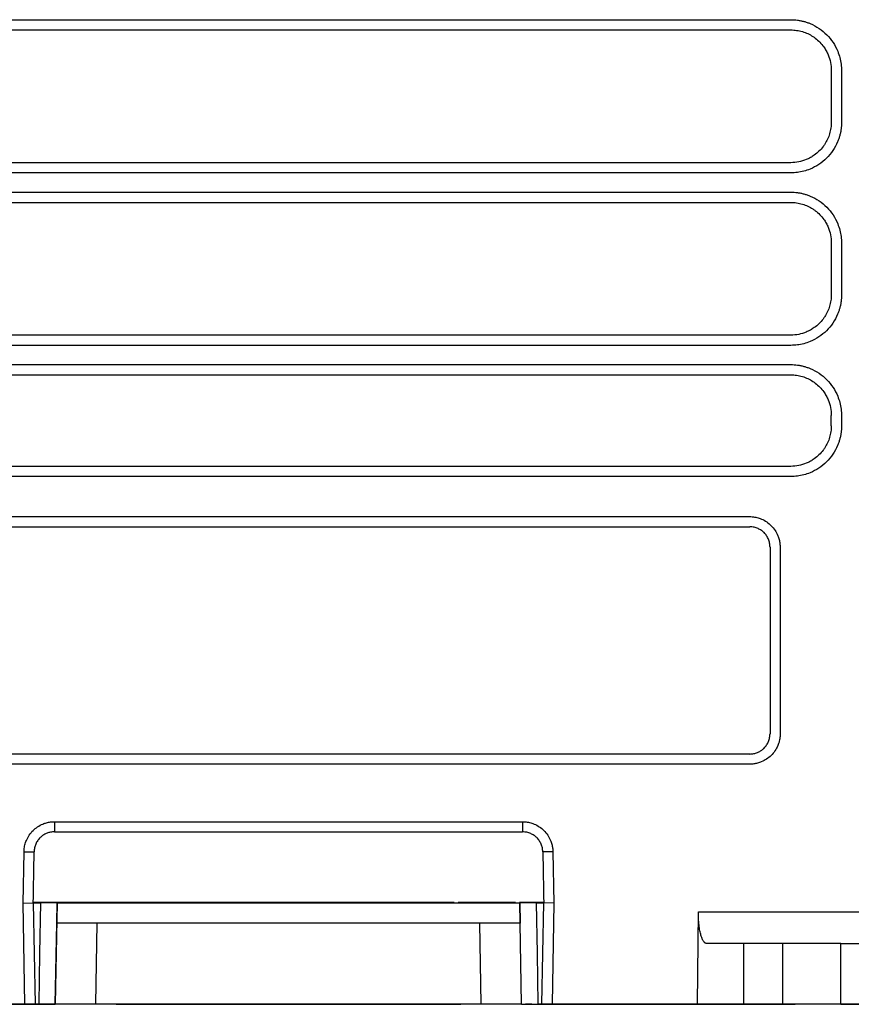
# Model space of a CAD drawing. Extents: x 76 to 839, y -9 to 645.
# Tile 3 of 78: x 335 to 376, y 24 to 73. Entities that reach past the tile are written whole.
import ezdxf

# ---------------------------------------------------------------- set-up
doc = ezdxf.new("R2010")
doc.units = 0
doc.layers.get('0').update_dxf_attribs({"linetype": 'CONTINUOUS'})

msp = doc.modelspace()

# ---------------------------------------------------------------- linework, layer by layer
at = {"color": 7, "linetype": 'CONTINUOUS'}
for p, q in [((323.941, 72.6), (373.486, 72.6)), ((323.941, 72.096), (373.486, 72.096)), ((375.485, 70.096), (375.485, 67.552)), ((375.99, 70.078), (375.99, 67.534)), ((373.485, 65.552), (323.942, 65.552)), ((373.485, 65.048), (323.942, 65.048)), ((323.941, 64.1), (373.486, 64.1)), ((323.941, 63.596), (373.486, 63.596)), ((375.485, 61.596), (375.485, 59.052)), ((375.99, 61.578), (375.99, 59.034)), ((373.485, 57.052), (323.942, 57.052)), ((373.485, 56.548), (323.942, 56.548)), ((323.941, 55.6), (373.486, 55.6)), ((323.941, 55.096), (373.486, 55.096)), ((375.485, 52.586), (375.485, 53.096)), ((375.99, 53.078), (375.99, 52.569)), ((373.485, 50.586), (323.942, 50.586)), ((373.485, 50.082), (323.942, 50.082)), ((325.963, 48.108), (371.463, 48.108)), ((325.963, 47.608), (371.463, 47.608)), ((372.463, 46.608), (372.463, 37.408)), ((372.963, 46.591), (372.963, 37.391)), ((371.463, 36.408), (325.963, 36.408)), ((371.463, 35.908), (325.963, 35.908)), ((337.17, 33.073), (360.257, 33.073)), ((337.17, 33.073), (337.17, 32.573)), ((360.257, 33.073), (360.257, 32.573)), ((337.17, 32.573), (360.257, 32.573)), ((335.626, 29.058), (335.67, 31.582)), ((335.67, 31.582), (336.17, 31.59)), ((361.757, 31.582), (361.257, 31.59)), ((361.757, 31.582), (361.801, 29.058)), ((335.626, 29.058), (336.126, 29.075)), ((335.713, 24.074), (335.626, 29.058)), ((356.89, 29.095), (336.126, 29.095)), ((336.126, 29.075), (336.213, 24.075)), ((336.126, 29.075), (336.494, 29.075)), ((337.301, 29.078), (337.213, 24.075)), ((337.283, 28.074), (337.301, 29.074)), ((337.301, 29.075), (337.301, 29.075)), ((337.301, 29.075), (360.126, 29.075)), ((359.916, 29.095), (357.084, 29.095)), ((361.3, 29.095), (360.11, 29.095)), ((360.126, 29.075), (360.126, 29.075)), ((360.213, 24.074), (360.126, 29.075)), ((360.126, 29.074), (360.144, 28.074)), ((360.935, 29.075), (361.301, 29.075)), ((361.213, 24.075), (361.301, 29.075)), ((361.801, 29.058), (361.301, 29.075)), ((361.801, 29.058), (361.713, 24.074)), ((368.888, 24.074), (368.93, 28.627)), ((368.93, 28.627), (394.204, 28.626)), ((337.213, 24.074), (337.283, 28.074)), ((339.213, 24.074), (339.283, 28.074)), ((358.144, 28.074), (339.283, 28.074)), ((358.214, 24.074), (358.144, 28.074)), ((360.213, 24.074), (360.144, 28.074)), ((360.144, 28.074), (360.144, 28.074)), ((371.17, 27.075), (369.332, 27.074)), ((371.17, 24.074), (371.17, 27.074)), ((375.957, 27.075), (373.102, 27.075)), ((373.102, 24.074), (373.102, 27.074)), ((375.957, 24.074), (375.957, 27.074)), ((335.713, 24.074), (328.539, 24.074)), ((335.713, 24.074), (336.213, 24.074)), ((336.213, 24.074), (336.113, 24.074)), ((336.213, 24.074), (336.213, 24.074)), ((336.213, 24.073), (336.213, 24.074)), ((337.213, 24.074), (337.213, 24.074)), ((340.213, 24.074), (337.213, 24.074)), ((337.213, 24.074), (337.213, 24.073)), ((358.214, 24.074), (339.213, 24.074)), ((340.213, 24.074), (340.213, 24.074)), ((340.213, 24.073), (340.213, 24.074)), ((341.213, 24.074), (356.214, 24.074)), ((356.214, 24.074), (341.213, 24.074)), ((341.213, 24.074), (356.213, 24.074)), ((350.737, 24.074), (341.213, 24.074)), ((357.213, 24.074), (357.213, 24.074)), ((360.213, 24.074), (357.213, 24.074)), ((357.213, 24.074), (357.213, 24.073)), ((360.213, 24.074), (360.213, 24.074)), ((360.213, 24.073), (360.213, 24.074)), ((360.72, 24.074), (360.412, 24.074)), ((361.213, 24.074), (361.213, 24.074)), ((361.213, 24.074), (361.713, 24.074)), ((361.313, 24.074), (361.213, 24.074)), ((361.213, 24.074), (361.213, 24.073)), ((368.888, 24.074), (361.713, 24.074)), ((364.213, 24.074), (364.213, 24.074)), ((371.17, 24.074), (368.888, 24.074)), ((401.213, 24.074), (372.663, 24.074)), ((375.957, 24.074), (373.102, 24.074))]:
    msp.add_line(p, q, dxfattribs=at)
at = {"color": 7, "linetype": 'CONTINUOUS', "flags": 128}
for points in [[(336.41, 24.075), (336.452, 26.574), (336.494, 29.075)], [(360.935, 29.075), (360.977, 26.575), (361.018, 24.075)]]:
    msp.add_lwpolyline(points, dxfattribs=at)
at = {"color": 7, "linetype": 'CONTINUOUS'}
for points, knots in [([(373.486, 72.6), (373.541, 72.599), (373.651, 72.597), (373.815, 72.58), (373.976, 72.553), (374.136, 72.515), (374.293, 72.467), (374.549, 72.369), (374.89, 72.187), (375.271, 71.869), (375.584, 71.485), (375.79, 71.095), (375.912, 70.731), (375.978, 70.407), (375.986, 70.188), (375.99, 70.078)], [0, 0, 0, 0, 0.041986, 0.083612, 0.125061, 0.166518, 0.208168, 0.250194, 0.374962, 0.500038, 0.624815, 0.749875, 0.833338, 0.91624, 1, 1, 1, 1]), ([(373.486, 72.096), (373.535, 72.096), (373.681, 72.09), (373.873, 72.062), (374.105, 72.002), (374.328, 71.917), (374.538, 71.801), (374.739, 71.66), (374.926, 71.493), (375.103, 71.282), (375.237, 71.07), (375.359, 70.818), (375.459, 70.493), (375.485, 70.229), (375.485, 70.096)], [2, 2, 2, 2, 2.256964, 2.763434, 3.013519, 3.510454, 4.007454, 4.2682, 4.790872, 5.313058, 5.702877, 6.09125, 6.771583, 7.464287, 7.464287, 7.464287, 7.464287]), ([(375.485, 67.552), (375.485, 67.503), (375.48, 67.358), (375.452, 67.167), (375.392, 66.936), (375.308, 66.714), (375.193, 66.503), (375.051, 66.301), (374.883, 66.111), (374.669, 65.933), (374.455, 65.798), (374.202, 65.676), (373.878, 65.578), (373.617, 65.552), (373.485, 65.552)], [2, 2, 2, 2, 2.258226, 2.766437, 3.017697, 3.517418, 4.017555, 4.283539, 4.816682, 5.349375, 5.747098, 6.143309, 6.822071, 7.514797, 7.514797, 7.514797, 7.514797]), ([(375.99, 67.534), (375.989, 67.48), (375.986, 67.37), (375.97, 67.208), (375.943, 67.047), (375.906, 66.889), (375.858, 66.733), (375.761, 66.479), (375.579, 66.14), (375.264, 65.762), (374.883, 65.451), (374.495, 65.247), (374.133, 65.125), (373.812, 65.06), (373.594, 65.052), (373.485, 65.048)], [0, 0, 0, 0, 0.041982, 0.083607, 0.125056, 0.166515, 0.208167, 0.250194, 0.37497, 0.500039, 0.624832, 0.749878, 0.833332, 0.916232, 1, 1, 1, 1]), ([(373.486, 64.1), (373.541, 64.099), (373.651, 64.097), (373.815, 64.08), (373.976, 64.053), (374.136, 64.015), (374.293, 63.967), (374.549, 63.869), (374.89, 63.687), (375.271, 63.369), (375.584, 62.985), (375.79, 62.595), (375.912, 62.231), (375.978, 61.907), (375.986, 61.688), (375.99, 61.578)], [0, 0, 0, 0, 0.041986, 0.083612, 0.125061, 0.166518, 0.208168, 0.250194, 0.374962, 0.500038, 0.624815, 0.749875, 0.833338, 0.91624, 1, 1, 1, 1]), ([(373.486, 63.596), (373.535, 63.596), (373.681, 63.59), (373.873, 63.562), (374.105, 63.502), (374.328, 63.417), (374.538, 63.301), (374.739, 63.16), (374.926, 62.993), (375.103, 62.782), (375.237, 62.57), (375.359, 62.318), (375.459, 61.993), (375.485, 61.729), (375.485, 61.596)], [2, 2, 2, 2, 2.256964, 2.763434, 3.013519, 3.510454, 4.007454, 4.2682, 4.790872, 5.313058, 5.702877, 6.09125, 6.771583, 7.464287, 7.464287, 7.464287, 7.464287]), ([(375.485, 59.052), (375.485, 59.003), (375.48, 58.858), (375.452, 58.667), (375.392, 58.436), (375.308, 58.214), (375.193, 58.003), (375.051, 57.801), (374.883, 57.611), (374.669, 57.433), (374.455, 57.298), (374.202, 57.176), (373.878, 57.078), (373.617, 57.052), (373.485, 57.052)], [2, 2, 2, 2, 2.258226, 2.766437, 3.017697, 3.517418, 4.017555, 4.283539, 4.816682, 5.349375, 5.747098, 6.143309, 6.822071, 7.514797, 7.514797, 7.514797, 7.514797]), ([(375.99, 59.034), (375.989, 58.98), (375.986, 58.87), (375.97, 58.708), (375.943, 58.547), (375.906, 58.389), (375.858, 58.233), (375.761, 57.979), (375.579, 57.64), (375.264, 57.262), (374.883, 56.951), (374.495, 56.747), (374.133, 56.625), (373.812, 56.56), (373.594, 56.552), (373.485, 56.548)], [0, 0, 0, 0, 0.041982, 0.083607, 0.125056, 0.166515, 0.208167, 0.250194, 0.37497, 0.500039, 0.624832, 0.749878, 0.833332, 0.916232, 1, 1, 1, 1]), ([(373.486, 55.6), (373.541, 55.599), (373.651, 55.597), (373.815, 55.58), (373.976, 55.553), (374.136, 55.515), (374.293, 55.467), (374.549, 55.369), (374.89, 55.187), (375.271, 54.869), (375.584, 54.485), (375.79, 54.095), (375.912, 53.731), (375.978, 53.407), (375.986, 53.188), (375.99, 53.078)], [0, 0, 0, 0, 0.041986, 0.083612, 0.125062, 0.166519, 0.208169, 0.250194, 0.374962, 0.500038, 0.624813, 0.749875, 0.83334, 0.916243, 1, 1, 1, 1]), ([(373.486, 55.096), (373.535, 55.096), (373.681, 55.09), (373.873, 55.062), (374.105, 55.002), (374.328, 54.917), (374.538, 54.801), (374.739, 54.66), (374.926, 54.493), (375.103, 54.282), (375.237, 54.07), (375.359, 53.818), (375.459, 53.493), (375.485, 53.229), (375.485, 53.096)], [2, 2, 2, 2, 2.256964, 2.763434, 3.013519, 3.510456, 4.007457, 4.268203, 4.790877, 5.313064, 5.702883, 6.091255, 6.771588, 7.464292, 7.464292, 7.464292, 7.464292]), ([(375.485, 52.586), (375.485, 52.537), (375.48, 52.392), (375.452, 52.201), (375.392, 51.971), (375.308, 51.748), (375.193, 51.537), (375.051, 51.335), (374.883, 51.146), (374.669, 50.967), (374.455, 50.832), (374.202, 50.711), (373.878, 50.612), (373.617, 50.586), (373.485, 50.586)], [2, 2, 2, 2, 2.258226, 2.766439, 3.017699, 3.51742, 4.017558, 4.283543, 4.816687, 5.349378, 5.747099, 6.143308, 6.822071, 7.514798, 7.514798, 7.514798, 7.514798]), ([(375.99, 52.569), (375.989, 52.514), (375.986, 52.405), (375.97, 52.242), (375.943, 52.082), (375.906, 51.924), (375.858, 51.767), (375.761, 51.513), (375.579, 51.175), (375.264, 50.797), (374.883, 50.485), (374.495, 50.281), (374.133, 50.16), (373.812, 50.094), (373.594, 50.086), (373.485, 50.082)], [0, 0, 0, 0, 0.041978, 0.0836, 0.125049, 0.166509, 0.208163, 0.250194, 0.374972, 0.500039, 0.624829, 0.749878, 0.83333, 0.91623, 1, 1, 1, 1]), ([(371.463, 48.108), (371.503, 48.107), (371.582, 48.105), (371.7, 48.091), (371.815, 48.067), (371.929, 48.034), (372.096, 47.972), (372.306, 47.858), (372.533, 47.667), (372.721, 47.436), (372.844, 47.202), (372.917, 46.983), (372.956, 46.789), (372.961, 46.657), (372.963, 46.591)], [0, 0, 0, 0, 0.050295, 0.100131, 0.149828, 0.19971, 0.250096, 0.374734, 0.499859, 0.624542, 0.749632, 0.833062, 0.91605, 1, 1, 1, 1]), ([(372.463, 46.608), (372.462, 46.641), (372.461, 46.706), (372.446, 46.802), (372.422, 46.897), (372.389, 46.99), (372.347, 47.08), (372.296, 47.165), (372.237, 47.245), (372.154, 47.336), (372.037, 47.434), (371.874, 47.526), (371.68, 47.594), (371.537, 47.603), (371.463, 47.608)], [0, 0, 0, 0, 0.062004, 0.124234, 0.186692, 0.249378, 0.312294, 0.37544, 0.438817, 0.502427, 0.609972, 0.728754, 0.858766, 1, 1, 1, 1]), ([(371.463, 36.408), (371.497, 36.409), (371.564, 36.411), (371.66, 36.426), (371.752, 36.449), (371.838, 36.48), (371.918, 36.516), (371.991, 36.557), (372.058, 36.603), (372.118, 36.651), (372.204, 36.731), (372.303, 36.853), (372.395, 37.027), (372.453, 37.215), (372.46, 37.344), (372.463, 37.408)], [0, 0, 0, 0, 0.06449, 0.126803, 0.186939, 0.244898, 0.30068, 0.354286, 0.405714, 0.454966, 0.502042, 0.628267, 0.753329, 0.877238, 1, 1, 1, 1]), ([(372.963, 37.391), (372.962, 37.351), (372.961, 37.273), (372.946, 37.157), (372.923, 37.043), (372.891, 36.93), (372.829, 36.766), (372.717, 36.558), (372.528, 36.333), (372.299, 36.148), (372.067, 36.026), (371.851, 35.954), (371.659, 35.916), (371.529, 35.911), (371.463, 35.908)], [0, 0, 0, 0, 0.0503164, 0.1001722, 0.1498867, 0.1997814, 0.2501748, 0.3748669, 0.5000175, 0.6247335, 0.7498725, 0.8331794, 0.9160872, 1, 1, 1, 1]), ([(335.67, 31.582), (335.671, 31.621), (335.674, 31.699), (335.69, 31.815), (335.714, 31.93), (335.747, 32.042), (335.809, 32.206), (335.921, 32.414), (336.108, 32.641), (336.335, 32.828), (336.566, 32.952), (336.782, 33.025), (336.974, 33.065), (337.104, 33.07), (337.17, 33.073)], [0, 0, 0, 0, 0.050389, 0.100301, 0.150027, 0.199863, 0.250102, 0.375, 0.499883, 0.624727, 0.749649, 0.833261, 0.916222, 1, 1, 1, 1]), ([(360.257, 33.073), (360.296, 33.072), (360.374, 33.07), (360.491, 33.056), (360.605, 33.033), (360.718, 33.001), (360.883, 32.94), (361.091, 32.829), (361.318, 32.641), (361.506, 32.415), (361.63, 32.184), (361.705, 31.969), (361.747, 31.777), (361.753, 31.647), (361.757, 31.582)], [0, 0, 0, 0, 0.050292, 0.100133, 0.149838, 0.199721, 0.250094, 0.374723, 0.499862, 0.624556, 0.74964, 0.83306, 0.916056, 1, 1, 1, 1]), ([(337.17, 32.573), (337.138, 32.572), (337.074, 32.57), (336.981, 32.556), (336.892, 32.535), (336.808, 32.506), (336.729, 32.472), (336.656, 32.432), (336.588, 32.388), (336.527, 32.34), (336.441, 32.262), (336.34, 32.143), (336.246, 31.972), (336.184, 31.785), (336.175, 31.655), (336.17, 31.59)], [0, 0, 0, 0, 0.062309, 0.12289, 0.181743, 0.238868, 0.294264, 0.347933, 0.399874, 0.450088, 0.498575, 0.623731, 0.749016, 0.874436, 1, 1, 1, 1]), ([(361.257, 31.59), (361.255, 31.622), (361.252, 31.686), (361.236, 31.781), (361.212, 31.875), (361.178, 31.966), (361.135, 32.054), (361.084, 32.138), (361.024, 32.217), (360.941, 32.306), (360.825, 32.403), (360.663, 32.493), (360.47, 32.56), (360.33, 32.568), (360.257, 32.573)], [0, 0, 0, 0, 0.061758, 0.123811, 0.18616, 0.248806, 0.311751, 0.374995, 0.438539, 0.502385, 0.610453, 0.729415, 0.859267, 1, 1, 1, 1]), ([(337.301, 29.075), (337.3, 29.075), (337.298, 29.075), (337.281, 29.075), (337.253, 29.075), (337.214, 29.075), (337.164, 29.075), (337.102, 29.074), (337.031, 29.074), (336.952, 29.075), (336.867, 29.075), (336.777, 29.075), (336.684, 29.075), (336.589, 29.075), (336.525, 29.075), (336.494, 29.075)], [0, 0, 0, 0, 0.074198, 0.150407, 0.228272, 0.307389, 0.387308, 0.467553, 0.547634, 0.627068, 0.705396, 0.782195, 0.857094, 0.929779, 1, 1, 1, 1]), ([(360.935, 29.075), (360.903, 29.075), (360.836, 29.075), (360.739, 29.075), (360.643, 29.075), (360.552, 29.074), (360.466, 29.074), (360.387, 29.074), (360.317, 29.074), (360.257, 29.074), (360.208, 29.074), (360.171, 29.075), (360.145, 29.075), (360.129, 29.075), (360.127, 29.075), (360.126, 29.075)], [0, 0, 0, 0, 0.072899, 0.147962, 0.224869, 0.303244, 0.38266, 0.462658, 0.542754, 0.622462, 0.701311, 0.77886, 0.85471, 0.928518, 1, 1, 1, 1]), ([(369.332, 27.074), (369.322, 27.075), (369.301, 27.077), (369.271, 27.09), (369.24, 27.112), (369.211, 27.142), (369.182, 27.181), (369.143, 27.247), (369.095, 27.353), (369.04, 27.53), (368.991, 27.76), (368.958, 28.008), (368.939, 28.234), (368.93, 28.429), (368.93, 28.561), (368.93, 28.627)], [0, 0, 0, 0, 0.049034, 0.097471, 0.145576, 0.193621, 0.241878, 0.290617, 0.395513, 0.499797, 0.629438, 0.758573, 0.839335, 0.91931, 1, 1, 1, 1]), ([(339.283, 28.074), (339.235, 28.074), (339.14, 28.074), (338.998, 28.075), (338.857, 28.075), (338.719, 28.075), (338.583, 28.075), (338.451, 28.075), (338.324, 28.075), (338.201, 28.075), (338.083, 28.075), (337.972, 28.075), (337.868, 28.075), (337.77, 28.075), (337.681, 28.075), (337.599, 28.075), (337.526, 28.075), (337.462, 28.075), (337.408, 28.075), (337.363, 28.075), (337.327, 28.075), (337.302, 28.075), (337.286, 28.074), (337.284, 28.074), (337.283, 28.074)], [0, 0, 0, 0, 0.045459, 0.090916, 0.136372, 0.181828, 0.227283, 0.272737, 0.31819, 0.363643, 0.409095, 0.454548, 0.5, 0.545452, 0.590905, 0.636357, 0.68181, 0.727264, 0.772718, 0.818172, 0.863628, 0.909084, 0.954541, 1, 1, 1, 1]), ([(360.144, 28.074), (360.143, 28.074), (360.141, 28.074), (360.125, 28.075), (360.1, 28.075), (360.064, 28.075), (360.019, 28.075), (359.964, 28.075), (359.9, 28.075), (359.828, 28.075), (359.746, 28.075), (359.656, 28.075), (359.559, 28.075), (359.455, 28.075), (359.343, 28.075), (359.226, 28.075), (359.103, 28.075), (358.975, 28.075), (358.843, 28.075), (358.708, 28.075), (358.569, 28.075), (358.429, 28.075), (358.287, 28.074), (358.191, 28.074), (358.144, 28.074)], [0, 0, 0, 0, 0.045459, 0.090916, 0.136372, 0.181828, 0.227282, 0.272736, 0.31819, 0.363643, 0.409095, 0.454548, 0.5, 0.545452, 0.590904, 0.636357, 0.68181, 0.727263, 0.772717, 0.818172, 0.863628, 0.909084, 0.954541, 1, 1, 1, 1]), ([(373.102, 27.075), (372.666, 27.075), (372.231, 27.075), (371.538, 27.075), (371.283, 27.075), (371.17, 27.075)], [0, 0, 0, 0, 0.5, 0.5, 1, 1, 1, 1]), ([(375.957, 27.075), (375.99, 27.075), (376.056, 27.075), (376.153, 27.075), (376.248, 27.075), (376.371, 27.075), (376.517, 27.075), (376.669, 27.075), (376.795, 27.075), (376.887, 27.075), (376.947, 27.075), (376.954, 27.075), (376.957, 27.075)], [0, 0, 0, 0, 0.062924, 0.125198, 0.187427, 0.250218, 0.375005, 0.500147, 0.624933, 0.750075, 0.87477, 1, 1, 1, 1]), ([(336.41, 24.074), (336.174, 24.074), (335.705, 24.074), (335.012, 24.074), (334.335, 24.074), (333.674, 24.074), (333.03, 24.074), (332.401, 24.074), (331.323, 24.074), (329.888, 24.074), (328.226, 24.074), (326.875, 24.074), (325.852, 24.074), (325.142, 24.074), (324.754, 24.074), (324.671, 24.074), (324.902, 24.074), (325.454, 24.074), (326.328, 24.074), (327.51, 24.074), (328.72, 24.074), (329.832, 24.074), (330.775, 24.074), (331.788, 24.074), (332.492, 24.074), (332.854, 24.074)], [0, 0, 0, 0, 0.028955, 0.057343, 0.085171, 0.112447, 0.139179, 0.165376, 0.191047, 0.274839, 0.348456, 0.41119, 0.46515, 0.508838, 0.547202, 0.582056, 0.616952, 0.658248, 0.706571, 0.765624, 0.83304, 0.871258, 0.911776, 0.954668, 1, 1, 1, 1]), ([(335.396, 24.074), (335.171, 24.074), (334.728, 24.074), (334.076, 24.074), (333.444, 24.074), (332.834, 24.074), (332.245, 24.074), (331.677, 24.074), (330.913, 24.074), (329.988, 24.074), (328.944, 24.074), (327.937, 24.074), (327.018, 24.074), (326.26, 24.074), (325.793, 24.074), (325.676, 24.074), (325.79, 24.074), (326.023, 24.074), (326.358, 24.074), (326.762, 24.074), (327.219, 24.074), (327.755, 24.074), (328.625, 24.074), (329.922, 24.074), (331.486, 24.074), (333.031, 24.074), (334.499, 24.074), (335.518, 24.074), (336.044, 24.074)], [0, 0, 0, 0, 0.029263, 0.05769, 0.085286, 0.112058, 0.138013, 0.16316, 0.187505, 0.240022, 0.287908, 0.331369, 0.383322, 0.425315, 0.459488, 0.489694, 0.509482, 0.530777, 0.554814, 0.576593, 0.600811, 0.627674, 0.657337, 0.727129, 0.80758, 0.867462, 0.931574, 1, 1, 1, 1]), ([(335.396, 24.074), (335.428, 24.074), (335.495, 24.074), (335.592, 24.074), (335.688, 24.074), (335.78, 24.074), (335.867, 24.074), (335.947, 24.074), (336.018, 24.074), (336.079, 24.074), (336.129, 24.074), (336.168, 24.074), (336.194, 24.074), (336.211, 24.074), (336.212, 24.074), (336.213, 24.074)], [0, 0, 0, 0, 0.072171, 0.146609, 0.223009, 0.301007, 0.380184, 0.460084, 0.540221, 0.620105, 0.69925, 0.777201, 0.853541, 0.927908, 1, 1, 1, 1]), ([(336.213, 24.074), (336.213, 24.074), (336.211, 24.074), (336.196, 24.074), (336.171, 24.074), (336.136, 24.074), (336.09, 24.074), (336.035, 24.074), (335.97, 24.074), (335.896, 24.074), (335.816, 24.074), (335.731, 24.074), (335.641, 24.074), (335.55, 24.074), (335.488, 24.074), (335.457, 24.074)], [0, 0, 0, 0, 0.072553, 0.147188, 0.223617, 0.301504, 0.380465, 0.460085, 0.539927, 0.619547, 0.698507, 0.776391, 0.852818, 0.92745, 1, 1, 1, 1]), ([(337.213, 24.074), (337.213, 24.074), (337.211, 24.074), (337.198, 24.074), (337.178, 24.074), (337.149, 24.074), (337.097, 24.074), (337.007, 24.074), (336.861, 24.074), (336.687, 24.074), (336.509, 24.074), (336.342, 24.074), (336.192, 24.074), (336.092, 24.074), (336.042, 24.074)], [0, 0, 0, 0, 0.052905, 0.105144, 0.157159, 0.209396, 0.262295, 0.381041, 0.500087, 0.620583, 0.741395, 0.827787, 0.913327, 1, 1, 1, 1]), ([(336.044, 24.074), (336.074, 24.074), (336.134, 24.074), (336.226, 24.074), (336.316, 24.074), (336.406, 24.074), (336.533, 24.074), (336.69, 24.074), (336.863, 24.074), (337.009, 24.074), (337.11, 24.074), (337.172, 24.074), (337.207, 24.074), (337.211, 24.074), (337.213, 24.074)], [0, 0, 0, 0, 0.052876, 0.105088, 0.157077, 0.209287, 0.262158, 0.381014, 0.500173, 0.620655, 0.741453, 0.827826, 0.913348, 1, 1, 1, 1]), ([(336.41, 24.074), (336.442, 24.074), (336.505, 24.074), (336.599, 24.074), (336.692, 24.074), (336.782, 24.074), (336.867, 24.073), (336.946, 24.073), (337.016, 24.073), (337.077, 24.073), (337.128, 24.074), (337.167, 24.074), (337.194, 24.074), (337.21, 24.074), (337.212, 24.074), (337.213, 24.074)], [0, 0, 0, 0, 0.070372, 0.143184, 0.218181, 0.295049, 0.373417, 0.452862, 0.532925, 0.613128, 0.692984, 0.772021, 0.849794, 0.925903, 1, 1, 1, 1]), ([(339.213, 24.074), (339.169, 24.074), (339.081, 24.074), (338.95, 24.074), (338.821, 24.074), (338.693, 24.074), (338.567, 24.074), (338.363, 24.074), (338.091, 24.074), (337.787, 24.074), (337.537, 24.074), (337.373, 24.074), (337.276, 24.074), (337.223, 24.074), (337.217, 24.074), (337.213, 24.074)], [0, 0, 0, 0, 0.0422295, 0.084084, 0.1257444, 0.1673941, 0.2092166, 0.2513933, 0.3764226, 0.5016303, 0.626268, 0.7510866, 0.8341748, 0.9166698, 1, 1, 1, 1]), ([(341.213, 24.074), (341.181, 24.074), (341.115, 24.074), (341.018, 24.074), (340.923, 24.074), (340.83, 24.074), (340.741, 24.074), (340.657, 24.074), (340.578, 24.074), (340.505, 24.074), (340.439, 24.074), (340.381, 24.074), (340.33, 24.074), (340.288, 24.074), (340.255, 24.074), (340.231, 24.074), (340.216, 24.074), (340.214, 24.074), (340.213, 24.074)], [0, 0, 0, 0, 0.062492, 0.124983, 0.187475, 0.249966, 0.312458, 0.374951, 0.437446, 0.499942, 0.562439, 0.624939, 0.687441, 0.749946, 0.812454, 0.874966, 0.937481, 1, 1, 1, 1]), ([(340.213, 24.074), (340.214, 24.074), (340.216, 24.074), (340.231, 24.074), (340.255, 24.074), (340.288, 24.074), (340.33, 24.074), (340.381, 24.074), (340.439, 24.074), (340.505, 24.074), (340.578, 24.074), (340.657, 24.074), (340.741, 24.074), (340.83, 24.074), (340.922, 24.074), (341.018, 24.074), (341.115, 24.074), (341.181, 24.074), (341.213, 24.074)], [0, 0, 0, 0, 0.062494, 0.124988, 0.187482, 0.249975, 0.312469, 0.374963, 0.437458, 0.499954, 0.562451, 0.624951, 0.687452, 0.749956, 0.812462, 0.874971, 0.937484, 1, 1, 1, 1]), ([(350.737, 24.073), (350.77, 24.073), (350.838, 24.073), (350.94, 24.073), (351.042, 24.073), (351.143, 24.073), (351.241, 24.073), (351.333, 24.073), (351.418, 24.073), (351.495, 24.073), (351.562, 24.073), (351.618, 24.073), (351.664, 24.073), (351.698, 24.073), (351.713, 24.073), (351.72, 24.073)], [0, 0, 0, 0, 0.072141, 0.14655, 0.222921, 0.300893, 0.38005, 0.459935, 0.540066, 0.619951, 0.699107, 0.777079, 0.853451, 0.927859, 1, 1, 1, 1]), ([(356.793, 24.074), (356.701, 24.074), (356.516, 24.074), (356.247, 24.074), (355.983, 24.074), (355.726, 24.074), (355.474, 24.074), (355.229, 24.074), (354.785, 24.074), (354.178, 24.074), (353.472, 24.074), (352.865, 24.074), (352.448, 24.074), (352.17, 24.074), (351.991, 24.074), (351.838, 24.074), (351.759, 24.074), (351.72, 24.074)], [0, 0, 0, 0, 0.035389, 0.070712, 0.105997, 0.141269, 0.176554, 0.211878, 0.247267, 0.3733, 0.499389, 0.625581, 0.751828, 0.813922, 0.875887, 0.937866, 1, 1, 1, 1]), ([(357.213, 24.074), (357.212, 24.074), (357.211, 24.074), (357.196, 24.074), (357.172, 24.074), (357.139, 24.074), (357.097, 24.074), (357.046, 24.074), (356.988, 24.074), (356.922, 24.074), (356.849, 24.074), (356.77, 24.074), (356.686, 24.074), (356.597, 24.074), (356.504, 24.074), (356.409, 24.074), (356.312, 24.074), (356.246, 24.074), (356.214, 24.074)], [0, 0, 0, 0, 0.062519, 0.125034, 0.187546, 0.250054, 0.312559, 0.375061, 0.437561, 0.500059, 0.562554, 0.625049, 0.687542, 0.750034, 0.812526, 0.875017, 0.937508, 1, 1, 1, 1]), ([(356.214, 24.074), (356.246, 24.074), (356.312, 24.074), (356.409, 24.074), (356.504, 24.074), (356.597, 24.074), (356.686, 24.074), (356.77, 24.074), (356.849, 24.074), (356.922, 24.074), (356.988, 24.074), (357.046, 24.074), (357.097, 24.074), (357.139, 24.074), (357.172, 24.074), (357.196, 24.074), (357.211, 24.074), (357.212, 24.074), (357.213, 24.074)], [0, 0, 0, 0, 0.062515, 0.125026, 0.187535, 0.25004, 0.312543, 0.375044, 0.437543, 0.500041, 0.562537, 0.625032, 0.687527, 0.750021, 0.812515, 0.87501, 0.937504, 1, 1, 1, 1]), ([(356.793, 24.074), (356.857, 24.074), (356.95, 24.074), (357.011, 24.074), (357.031, 24.074)], [0, 0, 0, 0, 0.688067, 1, 1, 1, 1]), ([(360.213, 24.074), (360.213, 24.074), (360.211, 24.074), (360.198, 24.074), (360.177, 24.074), (360.147, 24.074), (360.109, 24.074), (360.032, 24.074), (359.888, 24.074), (359.637, 24.074), (359.333, 24.074), (359.022, 24.074), (358.733, 24.074), (358.476, 24.074), (358.301, 24.074), (358.214, 24.074)], [0, 0, 0, 0, 0.042026, 0.083681, 0.125144, 0.166594, 0.208214, 0.25018, 0.374997, 0.500015, 0.624842, 0.749874, 0.833354, 0.916246, 1, 1, 1, 1]), ([(360.213, 24.074), (360.214, 24.074), (360.216, 24.074), (360.232, 24.074), (360.258, 24.074), (360.296, 24.074), (360.344, 24.073), (360.404, 24.073), (360.473, 24.073), (360.552, 24.073), (360.637, 24.074), (360.728, 24.074), (360.823, 24.074), (360.92, 24.074), (360.986, 24.074), (361.018, 24.074)], [0, 0, 0, 0, 0.071827, 0.145929, 0.222017, 0.299741, 0.378701, 0.458453, 0.538526, 0.618439, 0.697715, 0.7759, 0.852578, 0.927382, 1, 1, 1, 1]), ([(360.213, 24.074), (360.214, 24.074), (360.216, 24.074), (360.229, 24.074), (360.249, 24.074), (360.278, 24.074), (360.33, 24.074), (360.42, 24.074), (360.566, 24.074), (360.74, 24.074), (360.918, 24.074), (361.085, 24.074), (361.235, 24.074), (361.334, 24.074), (361.384, 24.074)], [0, 0, 0, 0, 0.052922, 0.105177, 0.157209, 0.209461, 0.262377, 0.381082, 0.500088, 0.620619, 0.741466, 0.827834, 0.913351, 1, 1, 1, 1]), ([(360.72, 24.074), (360.747, 24.074), (360.823, 24.074), (360.954, 24.074), (361.08, 24.074), (361.165, 24.074), (361.207, 24.074), (361.211, 24.074), (361.213, 24.074)], [0, 0, 0, 0, 0.093355, 0.259027, 0.499895, 0.691127, 0.858129, 1, 1, 1, 1]), ([(364.573, 24.074), (364.756, 24.074), (365.117, 24.074), (365.648, 24.074), (366.162, 24.074), (366.659, 24.074), (367.139, 24.074), (367.602, 24.074), (368.047, 24.074), (368.848, 24.074), (369.918, 24.074), (370.946, 24.074), (371.597, 24.074), (371.978, 24.074), (372.281, 24.074), (372.526, 24.074), (372.691, 24.074), (372.737, 24.074), (372.633, 24.074), (372.268, 24.074), (371.543, 24.074), (370.522, 24.074), (369.186, 24.074), (367.536, 24.074), (365.951, 24.074), (364.557, 24.074), (363.426, 24.074), (362.242, 24.074), (361.431, 24.074), (361.018, 24.074)], [0, 0, 0, 0, 0.022895, 0.04519, 0.066891, 0.088005, 0.108542, 0.12851, 0.147918, 0.166778, 0.234383, 0.293497, 0.318752, 0.342246, 0.363366, 0.382897, 0.406529, 0.429535, 0.453021, 0.492906, 0.537836, 0.590252, 0.651708, 0.725796, 0.808939, 0.853972, 0.900795, 0.949457, 1, 1, 1, 1]), ([(361.97, 24.074), (361.939, 24.074), (361.877, 24.074), (361.785, 24.074), (361.696, 24.074), (361.611, 24.074), (361.53, 24.074), (361.457, 24.074), (361.392, 24.074), (361.336, 24.074), (361.291, 24.074), (361.255, 24.074), (361.231, 24.074), (361.216, 24.074), (361.214, 24.074), (361.213, 24.074)], [0, 0, 0, 0, 0.072549, 0.147181, 0.223608, 0.301492, 0.380453, 0.460072, 0.539915, 0.619536, 0.698497, 0.776383, 0.852813, 0.927448, 1, 1, 1, 1]), ([(361.213, 24.074), (361.214, 24.074), (361.216, 24.074), (361.232, 24.074), (361.259, 24.074), (361.298, 24.074), (361.347, 24.074), (361.408, 24.074), (361.479, 24.074), (361.559, 24.074), (361.646, 24.074), (361.739, 24.074), (361.835, 24.074), (361.932, 24.074), (361.998, 24.074), (362.031, 24.074)], [0, 0, 0, 0, 0.072078, 0.146432, 0.222761, 0.300703, 0.379842, 0.459721, 0.539858, 0.61976, 0.698943, 0.776949, 0.853361, 0.927812, 1, 1, 1, 1]), ([(361.384, 24.074), (361.612, 24.074), (362.061, 24.074), (362.724, 24.074), (363.37, 24.074), (363.997, 24.074), (364.607, 24.074), (365.199, 24.074), (366.198, 24.074), (367.509, 24.074), (369.002, 24.074), (370.173, 24.074), (370.915, 24.074), (371.326, 24.074), (371.534, 24.074), (371.668, 24.074), (371.727, 24.074), (371.709, 24.074), (371.58, 24.074), (371.257, 24.074), (370.74, 24.074), (370.137, 24.074), (369.228, 24.074), (367.941, 24.074), (366.56, 24.074), (365.314, 24.074), (364.278, 24.074), (363.177, 24.074), (362.42, 24.074), (362.031, 24.074)], [0, 0, 0, 0, 0.029535, 0.058366, 0.086499, 0.11394, 0.140694, 0.16677, 0.192175, 0.273442, 0.3427, 0.398983, 0.444967, 0.463638, 0.480732, 0.495933, 0.510155, 0.524219, 0.538925, 0.572549, 0.600312, 0.632193, 0.668714, 0.735313, 0.812531, 0.855652, 0.901243, 0.949347, 1, 1, 1, 1]), ([(361.97, 24.074), (362.185, 24.074), (362.611, 24.074), (363.24, 24.074), (363.855, 24.074), (364.455, 24.074), (365.041, 24.074), (365.612, 24.074), (366.169, 24.074), (367.212, 24.074), (368.648, 24.074), (370.323, 24.074), (371.677, 24.074), (372.684, 24.074), (373.366, 24.074), (373.69, 24.074), (373.739, 24.074), (373.605, 24.074), (373.341, 24.074), (372.982, 24.074), (372.504, 24.074), (371.742, 24.074), (370.594, 24.074), (369.28, 24.074), (368.081, 24.074), (367.077, 24.074), (366.003, 24.074), (365.256, 24.074), (364.874, 24.074)], [0, 0, 0, 0, 0.0239817, 0.0475251, 0.0706369, 0.093324, 0.1155938, 0.137454, 0.158913, 0.1799792, 0.2590525, 0.3297, 0.3904713, 0.4449199, 0.4901988, 0.5315283, 0.5627851, 0.5941335, 0.6192515, 0.6459277, 0.6755969, 0.7074823, 0.768331, 0.8367221, 0.8745987, 0.9143804, 0.9561554, 1, 1, 1, 1]), ([(364.573, 24.074), (364.551, 24.074), (364.507, 24.074), (364.445, 24.073), (364.387, 24.073), (364.335, 24.073), (364.291, 24.073), (364.256, 24.073), (364.231, 24.073), (364.216, 24.074), (364.214, 24.074), (364.213, 24.074)], [0, 0, 0, 0, 0.105798, 0.215444, 0.328017, 0.442424, 0.557461, 0.671881, 0.784478, 0.894159, 1, 1, 1, 1]), ([(364.213, 24.074), (364.214, 24.074), (364.216, 24.074), (364.232, 24.074), (364.257, 24.074), (364.29, 24.073), (364.33, 24.073), (364.374, 24.073), (364.433, 24.073), (364.516, 24.073), (364.628, 24.074), (364.752, 24.074), (364.833, 24.074), (364.874, 24.074)], [0, 0, 0, 0, 0.075074, 0.150719, 0.225828, 0.299295, 0.370095, 0.437349, 0.500359, 0.612252, 0.736217, 0.867444, 1, 1, 1, 1]), ([(373.102, 24.074), (373.058, 24.074), (372.971, 24.074), (372.84, 24.074), (372.711, 24.074), (372.584, 24.074), (372.396, 24.074), (372.155, 24.074), (371.879, 24.074), (371.635, 24.074), (371.454, 24.074), (371.325, 24.074), (371.233, 24.074), (371.191, 24.074), (371.17, 24.074)], [0, 0, 0, 0, 0.050276, 0.100212, 0.150023, 0.199926, 0.250134, 0.37498, 0.500038, 0.624884, 0.749942, 0.83332, 0.916339, 1, 1, 1, 1]), ([(375.957, 24.074), (376.219, 24.074), (376.479, 24.074), (376.85, 24.074), (376.957, 24.074), (376.957, 24.074)], [0, 0, 0, 0, 0.5, 0.5, 1, 1, 1, 1])]:
    msp.add_open_spline(points, degree=3, knots=knots, dxfattribs=at)
for points in [[(336.126, 29.075), (336.141, 29.914), (336.155, 30.752), (336.17, 31.59)], [(361.257, 31.59), (361.271, 30.752), (361.286, 29.914), (361.301, 29.075)]]:
    msp.add_open_spline(points, degree=3, dxfattribs=at)

doc.saveas('drawing.dxf')
